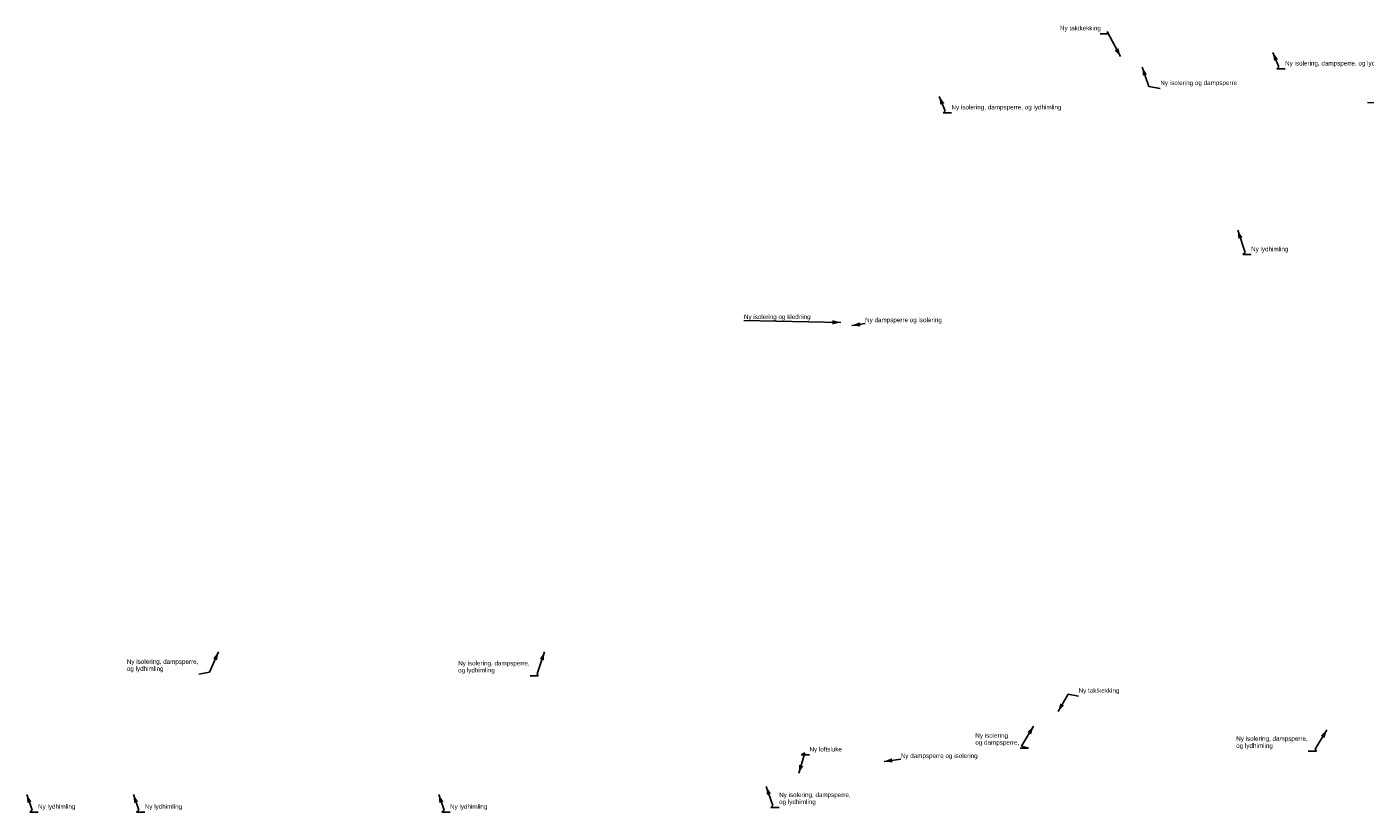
# Model space of a CAD drawing. Header units: millimetres. Extents: x -8544 to 51179, y -2070 to 39312.
# Tile 107 of 165: x -4007 to 25762, y 21847 to 39312. Entities that reach past the tile are written whole.
import ezdxf

# ---------------------------------------------------------------- set-up
doc = ezdxf.new("R2010")
doc.units = ezdxf.units.MM
doc.header["$LTSCALE"] = 0.5
doc.header["$MEASUREMENT"] = 0
doc.linetypes.add('PLINE', pattern=[0])
doc.layers.add('832- Tekst bygning(Nye konstruksjoner)', color=7, linetype='Continuous')
doc.styles.add('GENERATED_STYLE_3', font='arial.ttf')
doc.dimstyles.new('GENERATED_STYLE__2', dxfattribs={"dimtxt": 0.18, "dimasz": 182.4, "dimexe": 0.18, "dimexo": 0.0625, "dimgap": 0, "dimtad": 0, "dimtih": 1, "dimtoh": 1, "dimdec": 4, "dimzin": 0, "dimdsep": 46, "dimcen": 0.09, "dimadec": 0, "dimazin": 0, "dimtfac": 1, "dimtdec": 4, "dimtmove": 0, "dimatfit": 3, "dimldrblk": 'ARROWHEAD_5', "dimfxl": 1, "dimtolj": 1, "dimtzin": 0, "dimarcsym": 0})

# ---------------------------------------------------------------- blocks, each defined once
blk = doc.blocks.new('ARROWHEAD_5')
at = {"linetype": 'Continuous'}
blk.add_hatch(color=256, dxfattribs=at).paths.add_polyline_path([(-1, 0.2679), (0, 0), (-1, -0.2679)])
blk.add_line((0, 0), (-1, 0), dxfattribs=at)

msp = doc.modelspace()

# ---------------------------------------------------------------- texts
at = {"layer": '832- Tekst bygning(Nye konstruksjoner)', "linetype": 'Continuous', "char_height": 100, "attachment_point": 7, "style": 'GENERATED_STYLE_3'}
for s, insert in [('\\A1;{\\pql;\\fArial|b0|i0|c0|p0;\\W1.000000;Ny taktkekking}', (18973.4, 39203.6)), ('\\A1;{\\pql;\\fArial|b0|i0|c0|p0;\\W1.000000;Ny isolering, dampsperre, og lydhimling}', (23979.9, 38420.8)), ('\\A1;{\\pql;\\fArial|b0|i0|c0|p0;\\W1.000000;Ny isolering\\fArial|b0|i0|c0|p0;\\W1.000000; og\\fArial|b0|i0|c0|p0;\\W1.000000; dampsperre}', (21204.7, 37986.6)), ('\\A1;{\\pql;\\fArial|b0|i0|c0|p0;\\W1.000000;Ny isolering, dampsperre, og lydhimling}', (16559.4, 37443.9)), ('\\A1;{\\pql;\\fArial|b0|i0|c0|p0;\\W1.000000;Ny \\fArial|b0|i0|c0|p0;\\W1.000000;lydhimling}', (23223.3, 34290.4)), ('\\A1;{\\pql;\\fArial|b0|i0|c0|p0;\\W1.000000;Ny \\fArial|b0|i0|c0|p0;\\W1.000000;isolering og kledning}', (11943.9, 32783.8)), ('\\A1;{\\pql;\\fArial|b0|i0|c0|p0;\\W1.000000;Ny dampsperre og isolering}', (14638.4, 32713.4)), ('\\A1;{\\pql;\\fArial|b0|i0|c0|p0;\\W1.000000;Ny taktkekking}', (19387.5, 24475.1)), ('\\A1;{\\pql;\\fArial|b0|i0|c0|p0;\\W1.000000;Ny \\fArial|b0|i0|c0|p0;\\W1.000000;loftsluke}', (13401.7, 23168.3)), ('\\A1;{\\pql;\\fArial|b0|i0|c0|p0;\\W1.000000;Ny dampsperre og isolering}', (15432.5, 23023.5)), ('\\A1;{\\pql;\\fArial|b0|i0|c0|p0;\\W1.000000;Ny \\fArial|b0|i0|c0|p0;\\W1.000000;lydhimling}', (-3755.4, 21892.8)), ('\\A1;{\\pql;\\fArial|b0|i0|c0|p0;\\W1.000000;Ny \\fArial|b0|i0|c0|p0;\\W1.000000;lydhimling}', (-1382.1, 21892.8)), ('\\A1;{\\pql;\\fArial|b0|i0|c0|p0;\\W1.000000;Ny \\fArial|b0|i0|c0|p0;\\W1.000000;lydhimling}', (5407.2, 21892.8))]:
    msp.add_mtext(s, dxfattribs=dict(at, insert=insert))
at = {"layer": '832- Tekst bygning(Nye konstruksjoner)', "linetype": 'Continuous', "char_height": 100, "attachment_point": 7, "line_spacing_factor": 0.940384, "style": 'GENERATED_STYLE_3'}
for s, insert in [('\\A1;{\\pql;\\fArial|b0|i0|c0|p0;\\W1.000000;Ny isolering, dampsperre, \\P\\pql;\\fArial|b0|i0|c0|p0;\\W1.000000;og lydhimling}', (-1780.6, 24959.7)), ('\\A1;{\\pql;\\fArial|b0|i0|c0|p0;\\W1.000000;Ny isolering, dampsperre, \\P\\pql;\\fArial|b0|i0|c0|p0;\\W1.000000;og lydhimling}', (5587.7, 24924.7)), ('\\A1;{\\pql;\\fArial|b0|i0|c0|p0;\\W1.000000;Ny isolering\\fArial|b0|i0|c0|p0;\\W1.000000; \\P\\pql;\\fArial|b0|i0|c0|p0;\\W1.000000;og\\fArial|b0|i0|c0|p0;\\W1.000000; dampsperre, }', (17089.8, 23317.9)), ('\\A1;{\\pql;\\fArial|b0|i0|c0|p0;\\W1.000000;Ny isolering, dampsperre, \\P\\pql;\\fArial|b0|i0|c0|p0;\\W1.000000;og lydhimling}', (22892.5, 23248.3)), ('\\A1;{\\pql;\\fArial|b0|i0|c0|p0;\\W1.000000;Ny isolering, dampsperre, \\P\\pql;\\fArial|b0|i0|c0|p0;\\W1.000000;og lydhimling}', (12727.1, 21999))]:
    msp.add_mtext(s, dxfattribs=dict(at, insert=insert))

# ---------------------------------------------------------------- leaders
at = {"layer": '832- Tekst bygning(Nye konstruksjoner)', "linetype": 'PLINE', "annotation_type": 0, "has_hookline": 1}
for points, hookline_direction, text_width in [([(20317, 38650.5), (20022.8, 39203.6), (20047.6, 39158.2), (19865.2, 39158.2)], 1, 887.7), ([(23709.2, 38742.1), (23838.7, 38420.8), (23797.5, 38375.4), (23979.9, 38375.4)], 0, 2423.6), ([(20801.9, 38411.8), (20952.3, 37986.6), (21204.7, 37941.1)], 0, 1690.2), ([(16288.7, 37765.1), (16418.2, 37443.9), (16377, 37398.4), (16559.4, 37398.4)], 0, 2423.6), ([(27861.7, 37579.9), (25813.1, 37625.3)], 1, 1686.7), ([(22928, 34786.6), (23089.5, 34290.4), (23040.9, 34245), (23223.3, 34245)], 0, 810), ([(14095.2, 32738.4), (11943.9, 32783.8)], 1, 1461.8), ([(14345.2, 32667.9), (14638.4, 32713.4)], 0, 1686.7), ([(254.6, 25411.5), (59.8, 24959.7), (-179.9, 24914.2)], 1, 1567.2), ([(7506.9, 25411.5), (7343.1, 24924.7), (7370.7, 24879.3), (7188.3, 24879.3)], 1, 1567.2), ([(18930.1, 24085.1), (19154.5, 24475.1), (19387.5, 24429.7)], 0, 887.7), ([(18386, 23761.2), (18119.7, 23317.9), (18270.8, 23272.5), (18088.4, 23272.5)], 1, 960.5), ([(24910.3, 23679.6), (24651.4, 23248.3), (24675.6, 23202.9), (24493.2, 23202.9)], 1, 1567.2), ([(13167, 22713.3), (13296.9, 23168.3), (13219.3, 23122.9), (13401.7, 23122.9)], 0, 705), ([(15060.8, 22978), (15432.5, 23023.5)], 0, 1686.7), ([(12438.1, 22420.9), (12589.8, 21999), (12544.7, 21953.6), (12727.1, 21953.6)], 0, 1567.2), ([(-4006.7, 22241.7), (-3889.1, 21892.8), (-3937.8, 21847.4), (-3755.4, 21847.4)], 0, 810), ([(-1633.4, 22241.7), (-1515.9, 21892.8), (-1564.5, 21847.4), (-1382.1, 21847.4)], 0, 810), ([(5155.9, 22241.7), (5273.4, 21892.8), (5224.8, 21847.4), (5407.2, 21847.4)], 0, 810)]:
    msp.add_leader(points, dimstyle='GENERATED_STYLE__2', dxfattribs=dict(at, hookline_direction=hookline_direction, text_width=text_width))

doc.saveas('drawing.dxf')
